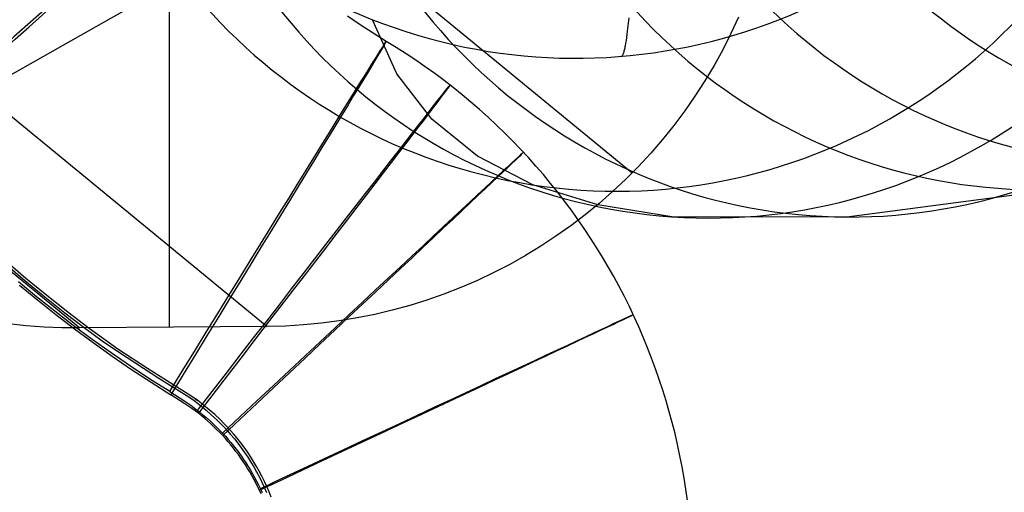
# Model space of a CAD drawing. Extents: x -919 to -345, y -585 to -19.
# Tile 67 of 123: x -399 to -377, y -513 to -502. Entities that reach past the tile are written whole.
import ezdxf

# ---------------------------------------------------------------- set-up
doc = ezdxf.new("R2010")
doc.units = 0
for name, color, linetype in [('GAMBE', 13, 'CONTINUOUS'), ('IMBOTT_SEDU', 139, 'CONTINUOUS'), ('SCHIUMATO', 84, 'CONTINUOUS'), ('TELAIO', 3, 'CONTINUOUS')]:
    doc.layers.add(name, color=color, linetype=linetype)

msp = doc.modelspace()

# ---------------------------------------------------------------- linework, layer by layer
at = {"layer": 'GAMBE'}
for p, q in [((-395.939, -508.851, -455.562), (-395.939, -473.818, -455.562)), ((-410.761, -484.357, -41.086), (-385.257, -505.286, -455.562)), ((-423.511, -487.937, -41.086), (-398.007, -508.867, -455.562)), ((-419.183, -487.902, -41.086), (-393.679, -508.832, -455.562)), ((-382.804, -501.697, -455.562), (-382.98, -502.074, -455.562)), ((-382.98, -502.074, -455.562), (-383.168, -502.446, -455.562)), ((-383.168, -502.446, -455.562), (-383.369, -502.811, -455.562)), ((-383.369, -502.811, -455.562), (-383.583, -503.168, -455.562)), ((-383.583, -503.168, -455.562), (-383.809, -503.518, -455.562)), ((-383.809, -503.518, -455.562), (-384.047, -503.86, -455.562)), ((-384.047, -503.86, -455.562), (-384.297, -504.193, -455.562)), ((-384.297, -504.193, -455.562), (-384.558, -504.518, -455.562)), ((-384.558, -504.518, -455.562), (-384.83, -504.833, -455.562)), ((-384.83, -504.833, -455.562), (-385.113, -505.139, -455.562)), ((-385.113, -505.139, -455.562), (-385.406, -505.434, -455.562)), ((-385.406, -505.434, -455.562), (-385.71, -505.72, -455.562)), ((-385.71, -505.72, -455.562), (-386.023, -505.994, -455.562)), ((-386.023, -505.994, -455.562), (-386.346, -506.258, -455.562)), ((-386.346, -506.258, -455.562), (-386.677, -506.51, -455.562)), ((-386.677, -506.51, -455.562), (-387.018, -506.75, -455.562)), ((-387.018, -506.75, -455.562), (-387.366, -506.979, -455.562)), ((-387.366, -506.979, -455.562), (-387.722, -507.195, -455.562)), ((-388.085, -507.399, -455.562), (-388.455, -507.59, -455.562)), ((-387.722, -507.195, -455.562), (-388.085, -507.399, -455.562)), ((-388.455, -507.59, -455.562), (-388.832, -507.768, -455.562)), ((-388.832, -507.768, -455.562), (-389.214, -507.933, -455.562)), ((-389.602, -508.085, -455.562), (-389.995, -508.223, -455.562)), ((-389.214, -507.933, -455.562), (-389.602, -508.085, -455.562)), ((-389.995, -508.223, -455.562), (-390.393, -508.347, -455.562)), ((-391.2, -508.554, -455.562), (-391.608, -508.636, -455.562)), ((-390.794, -508.457, -455.562), (-391.2, -508.554, -455.562)), ((-390.393, -508.347, -455.562), (-390.794, -508.457, -455.562)), ((-399.241, -508.814, -455.562), (-399.65, -508.768, -455.562)), ((-392.432, -508.758, -455.562), (-392.847, -508.797, -455.562)), ((-392.019, -508.704, -455.562), (-392.432, -508.758, -455.562)), ((-391.608, -508.636, -455.562), (-392.019, -508.704, -455.562)), ((-398.83, -508.846, -455.562), (-399.241, -508.814, -455.562)), ((-398.419, -508.864, -455.562), (-398.83, -508.846, -455.562)), ((-398.007, -508.867, -455.562), (-398.419, -508.864, -455.562)), ((-393.679, -508.832, -455.562), (-398.007, -508.867, -455.562)), ((-393.262, -508.822, -455.562), (-393.679, -508.832, -455.562)), ((-392.847, -508.797, -455.562), (-393.262, -508.822, -455.562))]:
    msp.add_line(p, q, dxfattribs=at)
at = {"layer": 'IMBOTT_SEDU'}
for p, q in [((-391.533, -501.872, -29.634), (-391.829, -501.669, -29.632)), ((-391.235, -502.068, -29.635), (-391.533, -501.872, -29.634)), ((-390.936, -502.257, -29.637), (-391.235, -502.068, -29.635)), ((-399.723, -507.39, -47.28), (-399.272, -507.774, -47.28)), ((-399.249, -507.722, -11.991), (-399.719, -507.317, -11.986)), ((-399.007, -508.146, -47.28), (-399.423, -507.803, -47.28)), ((-399.272, -507.774, -47.28), (-398.815, -508.15, -47.28)), ((-398.771, -508.117, -11.996), (-399.249, -507.722, -11.991)), ((-399.396, -507.876, -11.99), (-398.981, -508.22, -11.994)), ((-398.585, -508.482, -47.28), (-399.007, -508.146, -47.28)), ((-398.981, -508.22, -11.994), (-398.559, -508.556, -11.998)), ((-398.815, -508.15, -47.28), (-398.35, -508.517, -47.28)), ((-398.285, -508.502, -12.001), (-398.771, -508.117, -11.996)), ((-398.158, -508.811, -47.28), (-398.585, -508.482, -47.28)), ((-398.559, -508.556, -11.998), (-398.132, -508.885, -12.002)), ((-398.35, -508.517, -47.28), (-397.879, -508.875, -47.28)), ((-397.791, -508.878, -12.005), (-398.285, -508.502, -12.001)), ((-397.724, -509.131, -47.28), (-398.158, -508.811, -47.28)), ((-398.132, -508.885, -12.002), (-397.698, -509.205, -12.006)), ((-397.879, -508.875, -47.28), (-397.487, -509.16, -47.28)), ((-397.461, -509.119, -12.008), (-397.791, -508.878, -12.005)), ((-397.284, -509.444, -47.28), (-397.724, -509.131, -47.28)), ((-397.698, -509.205, -12.006), (-397.258, -509.518, -12.01)), ((-397.487, -509.16, -47.28), (-397.089, -509.435, -47.28)), ((-397.126, -509.353, -12.011), (-397.461, -509.119, -12.008)), ((-396.839, -509.748, -47.28), (-397.284, -509.444, -47.28)), ((-396.443, -509.804, -12.016), (-397.126, -509.353, -12.011)), ((-397.089, -509.435, -47.28), (-396.18, -510.025, -47.28)), ((-397.258, -509.518, -12.01), (-396.813, -509.822, -12.014)), ((-396.388, -510.045, -47.28), (-396.839, -509.748, -47.28)), ((-396.813, -509.822, -12.014), (-396.362, -510.119, -12.017)), ((-395.422, -510.448, -12.024), (-396.443, -509.804, -12.016)), ((-395.932, -510.333, -47.28), (-396.388, -510.045, -47.28)), ((-396.362, -510.119, -12.017), (-395.906, -510.406, -12.02)), ((-396.18, -510.025, -47.28), (-395.47, -510.474, -47.28)), ((-395.932, -510.333, -47.28), (-395.604, -510.541, -47.28)), ((-395.581, -510.613, -12.023), (-395.906, -510.406, -12.02)), ((-395.604, -510.541, -47.28), (-395.443, -510.651, -47.28)), ((-395.47, -510.474, -47.28), (-395.366, -510.543, -47.28)), ((-395.287, -510.539, -12.025), (-395.422, -510.448, -12.024)), ((-395.366, -510.543, -47.28), (-395.345, -510.558, -47.28)), ((-395.359, -510.548, -47.28), (-395.224, -510.654, -47.28)), ((-395.345, -510.558, -47.28), (-395.359, -510.548, -47.28)), ((-395.345, -510.558, -47.28), (-395.345, -510.558, -47.28)), ((-395.345, -510.558, -47.28), (-395.345, -510.558, -47.28)), ((-395.345, -510.558, -47.28), (-395.345, -510.558, -47.28)), ((-395.345, -510.558, -47.28), (-395.345, -510.558, -47.28)), ((-395.345, -510.558, -47.28), (-395.345, -510.558, -47.28)), ((-395.345, -510.558, -47.28), (-395.345, -510.558, -47.28)), ((-395.274, -510.548, -12.025), (-395.333, -510.505, -12.024)), ((-395.333, -510.505, -12.024), (-395.333, -510.505, -12.024)), ((-395.333, -510.505, -12.024), (-395.333, -510.505, -12.024)), ((-395.333, -510.505, -12.024), (-395.333, -510.505, -12.024)), ((-395.333, -510.505, -12.024), (-395.333, -510.505, -12.024)), ((-395.333, -510.505, -12.024), (-395.333, -510.505, -12.024)), ((-395.333, -510.505, -12.024), (-395.288, -510.538, -12.025)), ((-395.288, -510.538, -12.025), (-395.287, -510.539, -12.025)), ((-395.287, -510.539, -12.025), (-395.287, -510.539, -12.025)), ((-395.287, -510.539, -12.025), (-395.287, -510.539, -12.025)), ((-395.287, -510.539, -12.025), (-395.287, -510.539, -12.025)), ((-395.287, -510.539, -12.025), (-395.287, -510.539, -12.025)), ((-395.287, -510.539, -12.025), (-395.287, -510.539, -12.025)), ((-395.287, -510.539, -12.025), (-395.287, -510.539, -12.025)), ((-395.287, -510.539, -12.025), (-395.287, -510.539, -12.025)), ((-395.287, -510.539, -12.025), (-395.287, -510.539, -12.025)), ((-395.287, -510.539, -12.025), (-395.287, -510.539, -12.025)), ((-395.287, -510.539, -12.025), (-395.287, -510.539, -12.025)), ((-395.287, -510.539, -12.025), (-395.287, -510.539, -12.025)), ((-395.287, -510.539, -12.025), (-395.287, -510.539, -12.025)), ((-395.287, -510.539, -12.025), (-395.287, -510.539, -12.025)), ((-395.287, -510.539, -12.025), (-395.287, -510.539, -12.025)), ((-395.287, -510.539, -12.025), (-395.287, -510.539, -12.025)), ((-395.287, -510.539, -12.025), (-395.287, -510.539, -12.025)), ((-395.287, -510.539, -12.025), (-395.287, -510.539, -12.025)), ((-395.287, -510.539, -12.025), (-395.287, -510.539, -12.025)), ((-395.287, -510.539, -12.025), (-395.287, -510.539, -12.025)), ((-395.287, -510.539, -12.025), (-395.287, -510.539, -12.025)), ((-395.286, -510.539, -12.025), (-395.273, -510.548, -12.025)), ((-395.152, -510.644, -12.025), (-395.286, -510.539, -12.025)), ((-395.273, -510.548, -12.025), (-395.274, -510.548, -12.025)), ((-395.274, -510.548, -12.025), (-395.274, -510.548, -12.025)), ((-395.274, -510.548, -12.025), (-395.274, -510.548, -12.025)), ((-395.274, -510.548, -12.025), (-395.274, -510.548, -12.025)), ((-395.274, -510.548, -12.025), (-395.274, -510.548, -12.025)), ((-395.274, -510.548, -12.025), (-395.274, -510.548, -12.025)), ((-395.274, -510.548, -12.025), (-395.274, -510.548, -12.025)), ((-395.274, -510.548, -12.025), (-395.274, -510.548, -12.025)), ((-395.274, -510.548, -12.025), (-395.274, -510.548, -12.025)), ((-395.274, -510.548, -12.025), (-395.274, -510.548, -12.025)), ((-395.274, -510.548, -12.025), (-395.274, -510.548, -12.025)), ((-395.274, -510.548, -12.025), (-395.274, -510.548, -12.025)), ((-395.274, -510.548, -12.025), (-395.274, -510.548, -12.025)), ((-395.274, -510.548, -12.025), (-395.274, -510.548, -12.025)), ((-395.273, -510.548, -12.025), (-395.273, -510.548, -12.025)), ((-395.273, -510.548, -12.025), (-395.273, -510.548, -12.025)), ((-395.273, -510.548, -12.025), (-395.273, -510.548, -12.025)), ((-395.273, -510.548, -12.025), (-395.273, -510.548, -12.025)), ((-395.423, -510.721, -12.024), (-395.581, -510.613, -12.023)), ((-395.443, -510.651, -47.28), (-395.364, -510.709, -47.28)), ((-395.346, -510.777, -12.024), (-395.423, -510.721, -12.024)), ((-395.364, -510.709, -47.28), (-395.287, -510.768, -47.28)), ((-395.27, -510.835, -12.025), (-395.346, -510.777, -12.024)), ((-395.287, -510.768, -47.28), (-395.211, -510.829, -47.28)), ((-395.224, -510.654, -47.28), (-395.092, -510.763, -47.28)), ((-395.211, -510.829, -47.28), (-395.136, -510.891, -47.28)), ((-395.022, -510.753, -12.026), (-395.152, -510.644, -12.025)), ((-395.092, -510.763, -47.28), (-394.964, -510.876, -47.28)), ((-394.894, -510.865, -12.027), (-395.022, -510.753, -12.026)), ((-395.196, -510.894, -12.025), (-395.27, -510.835, -12.025)), ((-395.123, -510.955, -12.026), (-395.196, -510.894, -12.025)), ((-395.136, -510.891, -47.28), (-395.062, -510.954, -47.28)), ((-395.051, -511.017, -12.026), (-395.123, -510.955, -12.026)), ((-395.062, -510.954, -47.28), (-394.99, -511.019, -47.28)), ((-394.98, -511.081, -12.027), (-395.051, -511.017, -12.026)), ((-394.99, -511.019, -47.28), (-394.919, -511.086, -47.28)), ((-394.964, -510.876, -47.28), (-394.839, -510.993, -47.28)), ((-394.77, -510.982, -12.028), (-394.894, -510.865, -12.027)), ((-394.839, -510.993, -47.28), (-394.757, -511.072, -47.28)), ((-394.689, -511.061, -12.028), (-394.77, -510.982, -12.028)), ((-394.911, -511.146, -12.027), (-394.98, -511.081, -12.027)), ((-394.919, -511.086, -47.28), (-394.849, -511.153, -47.28)), ((-394.842, -511.213, -12.027), (-394.911, -511.146, -12.027)), ((-394.849, -511.153, -47.28), (-394.78, -511.222, -47.28)), ((-394.775, -511.28, -12.028), (-394.842, -511.213, -12.027)), ((-394.78, -511.222, -47.28), (-394.712, -511.292, -47.28)), ((-394.709, -511.349, -12.028), (-394.775, -511.28, -12.028)), ((-394.757, -511.072, -47.28), (-394.678, -511.154, -47.28)), ((-394.61, -511.142, -12.029), (-394.689, -511.061, -12.028)), ((-394.678, -511.154, -47.28), (-394.6, -511.237, -47.28)), ((-394.533, -511.225, -12.029), (-394.61, -511.142, -12.029)), ((-394.6, -511.237, -47.28), (-394.525, -511.322, -47.28)), ((-394.458, -511.309, -12.03), (-394.533, -511.225, -12.029)), ((-394.712, -511.292, -47.28), (-394.646, -511.364, -47.28)), ((-394.645, -511.419, -12.028), (-394.709, -511.349, -12.028)), ((-394.646, -511.364, -47.28), (-394.582, -511.437, -47.28)), ((-394.582, -511.491, -12.029), (-394.645, -511.419, -12.028)), ((-394.582, -511.437, -47.28), (-394.519, -511.511, -47.28)), ((-394.521, -511.564, -12.029), (-394.582, -511.491, -12.029)), ((-394.525, -511.322, -47.28), (-394.44, -511.423, -47.28)), ((-394.519, -511.511, -47.28), (-394.457, -511.586, -47.28)), ((-394.374, -511.41, -12.03), (-394.458, -511.309, -12.03)), ((-394.44, -511.423, -47.28), (-394.358, -511.526, -47.28)), ((-394.293, -511.513, -12.03), (-394.374, -511.41, -12.03)), ((-394.461, -511.638, -12.029), (-394.521, -511.564, -12.029)), ((-394.402, -511.713, -12.03), (-394.461, -511.638, -12.029)), ((-394.457, -511.586, -47.28), (-394.397, -511.663, -47.28)), ((-394.345, -511.789, -12.03), (-394.402, -511.713, -12.03)), ((-394.397, -511.663, -47.28), (-394.339, -511.741, -47.28)), ((-394.358, -511.526, -47.28), (-394.279, -511.632, -47.28)), ((-394.214, -511.618, -12.031), (-394.293, -511.513, -12.03)), ((-394.279, -511.632, -47.28), (-394.202, -511.739, -47.28)), ((-394.138, -511.725, -12.031), (-394.214, -511.618, -12.031)), ((-394.065, -511.835, -12.031), (-394.138, -511.725, -12.031)), ((-394.29, -511.867, -12.03), (-394.345, -511.789, -12.03)), ((-394.339, -511.741, -47.28), (-394.282, -511.82, -47.28)), ((-394.236, -511.945, -12.03), (-394.29, -511.867, -12.03)), ((-394.282, -511.82, -47.28), (-394.226, -511.9, -47.28)), ((-394.184, -512.025, -12.031), (-394.236, -511.945, -12.03)), ((-394.226, -511.9, -47.28), (-394.173, -511.981, -47.28)), ((-394.202, -511.739, -47.28), (-394.129, -511.849, -47.28)), ((-394.129, -511.849, -47.28), (-394.058, -511.96, -47.28)), ((-393.995, -511.946, -12.032), (-394.065, -511.835, -12.031)), ((-394.058, -511.96, -47.28), (-393.99, -512.073, -47.28)), ((-393.928, -512.059, -12.032), (-393.995, -511.946, -12.032)), ((-394.133, -512.106, -12.031), (-394.184, -512.025, -12.031)), ((-394.173, -511.981, -47.28), (-394.12, -512.063, -47.28)), ((-394.084, -512.187, -12.031), (-394.133, -512.106, -12.031)), ((-394.12, -512.063, -47.28), (-394.069, -512.146, -47.28)), ((-394.036, -512.27, -12.031), (-394.084, -512.187, -12.031)), ((-394.069, -512.146, -47.28), (-394.02, -512.23, -47.28)), ((-393.99, -512.073, -47.28), (-393.925, -512.188, -47.28)), ((-393.864, -512.173, -12.032), (-393.928, -512.059, -12.032)), ((-393.925, -512.188, -47.28), (-393.863, -512.305, -47.28)), ((-393.803, -512.289, -12.032), (-393.864, -512.173, -12.032)), ((-393.99, -512.353, -12.031), (-394.036, -512.27, -12.031)), ((-394.02, -512.23, -47.28), (-393.973, -512.315, -47.28)), ((-393.945, -512.438, -12.032), (-393.99, -512.353, -12.031)), ((-393.973, -512.315, -47.28), (-393.927, -512.401, -47.28)), ((-393.927, -512.401, -47.28), (-393.882, -512.488, -47.28)), ((-393.863, -512.305, -47.28), (-393.804, -512.423, -47.28)), ((-393.744, -512.407, -12.032), (-393.803, -512.289, -12.032)), ((-393.689, -512.527, -12.033), (-393.744, -512.407, -12.032)), ((-393.902, -512.523, -12.032), (-393.945, -512.438, -12.032)), ((-393.861, -512.609, -12.032), (-393.902, -512.523, -12.032)), ((-393.882, -512.488, -47.28), (-393.84, -512.575, -47.28)), ((-393.822, -512.695, -12.032), (-393.861, -512.609, -12.032)), ((-393.84, -512.575, -47.28), (-393.799, -512.663, -47.28)), ((-393.804, -512.423, -47.28), (-393.748, -512.542, -47.28)), ((-393.748, -512.542, -47.28), (-393.696, -512.663, -47.28)), ((-393.637, -512.647, -12.033), (-393.689, -512.527, -12.033)), ((-393.588, -512.769, -12.033), (-393.637, -512.647, -12.033))]:
    msp.add_line(p, q, dxfattribs=at)
at = {"layer": 'IMBOTT_SEDU', "extrusion": (-0.664461, 0.74732, 0.002077)}
msp.add_arc((647.866, -29.394, -109.888), 21.148, 123.3204, 236.6131, dxfattribs=at)
at = {"layer": 'IMBOTT_SEDU', "extrusion": (0.85209, -0.523392, -0.001728)}
msp.add_arc((-653.665, -29.788, -70.184), 21.083, 303.3367, 56.823, dxfattribs=at)
at = {"layer": 'IMBOTT_SEDU', "extrusion": (0.001277, 0.000367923, 0.999999)}
msp.add_arc((-398.337, -514.706, -30.321), 14.512, 286.216, 59.162, dxfattribs=at)
at = {"layer": 'IMBOTT_SEDU', "extrusion": (0.791681, -0.610933, -0.001534)}
msp.add_arc((-657.444, -29.668, -0.824), 21.082, 303.3325, 56.8071, dxfattribs=at)
at = {"layer": 'IMBOTT_SEDU', "extrusion": (-0.683707, 0.729755, 0.001236)}
msp.add_arc((649.195, -29.538, -103.309), 21.078, 123.1974, 236.6836, dxfattribs=at)
at = {"layer": 'IMBOTT_SEDU', "extrusion": (-0.423724, 0.905791, 0.000602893)}
msp.add_arc((585.498, -29.488, -297.436), 21.074, 123.1947, 236.6959, dxfattribs=at)
at = {"layer": 'SCHIUMATO'}
for p, q in [((-385.336, -501.712, -39.212), (-385.373, -502.02, -38.71)), ((-390.69, -503.003, -21.538), (-391.252, -501.757, -37.163)), ((-385.391, -502.164, -38.455), (-385.4, -502.231, -38.326)), ((-385.382, -502.093, -38.583), (-385.391, -502.164, -38.455)), ((-385.373, -502.02, -38.71), (-385.382, -502.093, -38.583)), ((-385.431, -502.409, -37.934), (-385.437, -502.435, -37.867)), ((-385.426, -502.382, -38), (-385.431, -502.409, -37.934)), ((-385.42, -502.354, -38.066), (-385.426, -502.382, -38)), ((-385.41, -502.295, -38.197), (-385.42, -502.354, -38.066)), ((-385.4, -502.231, -38.326), (-385.41, -502.295, -38.197)), ((-385.502, -502.601, -37.18), (-385.509, -502.608, -37.109)), ((-385.494, -502.593, -37.251), (-385.502, -502.601, -37.18)), ((-385.487, -502.582, -37.321), (-385.494, -502.593, -37.251)), ((-385.48, -502.57, -37.391), (-385.487, -502.582, -37.321)), ((-385.473, -502.556, -37.46), (-385.48, -502.57, -37.391)), ((-385.467, -502.54, -37.529), (-385.473, -502.556, -37.46)), ((-385.46, -502.522, -37.597), (-385.467, -502.54, -37.529)), ((-385.454, -502.502, -37.665), (-385.46, -502.522, -37.597)), ((-385.448, -502.481, -37.733), (-385.454, -502.502, -37.665)), ((-385.442, -502.459, -37.8), (-385.448, -502.481, -37.733)), ((-385.437, -502.435, -37.867), (-385.442, -502.459, -37.8)), ((-389.879, -504.051, -5.909), (-390.69, -503.003, -21.538)), ((-388.831, -504.904, 9.717), (-389.879, -504.051, -5.909)), ((-387.553, -505.562, 25.329), (-388.831, -504.904, 9.717)), ((-386.054, -506.029, 40.928), (-387.553, -505.562, 25.329)), ((-375.424, -505.67, 118.491), (-380.302, -506.308, 87.566)), ((-384.342, -506.302, 56.513), (-386.054, -506.029, 40.928)), ((-380.302, -506.308, 87.566), (-384.342, -506.302, 56.513))]:
    msp.add_line(p, q, dxfattribs=at)
at = {"layer": 'SCHIUMATO', "extrusion": (-0.025982, -0.111149, 0.993464)}
msp.add_arc((-264.92, -565.492, 29.015), 12.75, 182.2363, 340.691, dxfattribs=at)
at = {"layer": 'SCHIUMATO', "extrusion": (0.206345, 0.057329, 0.976798)}
msp.add_arc((-374.462, 509.343, 56.242), 12.743, 88.8969, 247.5055, dxfattribs=at)
at = {"layer": 'SCHIUMATO', "extrusion": (0.191919, 0.043375, 0.980452)}
msp.add_arc((-397.858, 489.955, 53.504), 12.74, 91.5117, 250.1216, dxfattribs=at)
at = {"layer": 'SCHIUMATO', "extrusion": (0.06003, -0.06635, 0.995989)}
msp.add_arc((-616.671, -104.135, 35.507), 12.743, 139.6412, 298.2206, dxfattribs=at)
at = {"layer": 'SCHIUMATO', "extrusion": (0.177263, 0.029517, 0.983721)}
msp.add_arc((-424.357, 465.891, 50.748), 12.739, 94.2957, 252.9074, dxfattribs=at)
at = {"layer": 'SCHIUMATO', "extrusion": (0.162324, 0.015171, 0.986621)}
msp.add_arc((-455.816, 433.843, 48.293), 12.742, 97.5851, 256.199, dxfattribs=at)
at = {"layer": 'SCHIUMATO', "extrusion": (0.097318, -0.038343, 0.994515)}
msp.add_arc((-599.796, 180.791, 38.213), 12.74, 118.1507, 276.7589, dxfattribs=at)
at = {"layer": 'SCHIUMATO', "extrusion": (0.131046, -0.012235, 0.991301)}
msp.add_arc((-526.777, 341.33, 43.162), 12.738, 105.6386, 264.2546, dxfattribs=at)
at = {"layer": 'TELAIO', "extrusion": (5.35906e-08, 9.90635e-08, 1)}
msp.add_arc((-631.948, -89.428, -36.091), 464.392, 239.72309, 300.27691, dxfattribs=at)
at = {"layer": 'TELAIO', "extrusion": (-6.64039e-14, 1.50791e-09, 1)}
msp.add_arc((-631.948, -89.425, -41.09), 469.395, 239.71562, 300.28438, dxfattribs=at)
at = {"layer": 'TELAIO', "extrusion": (6.66106e-14, -1.50942e-09, 1)}
msp.add_arc((-631.948, -89.425, -31.09), 469.395, 239.73118, 300.26882, dxfattribs=at)
at = {"layer": 'TELAIO', "extrusion": (-5.24612e-08, -9.69779e-08, 1)}
msp.add_arc((-631.948, -89.422, -36.09), 474.398, 239.7237, 300.2763, dxfattribs=at)

doc.saveas('drawing.dxf')
